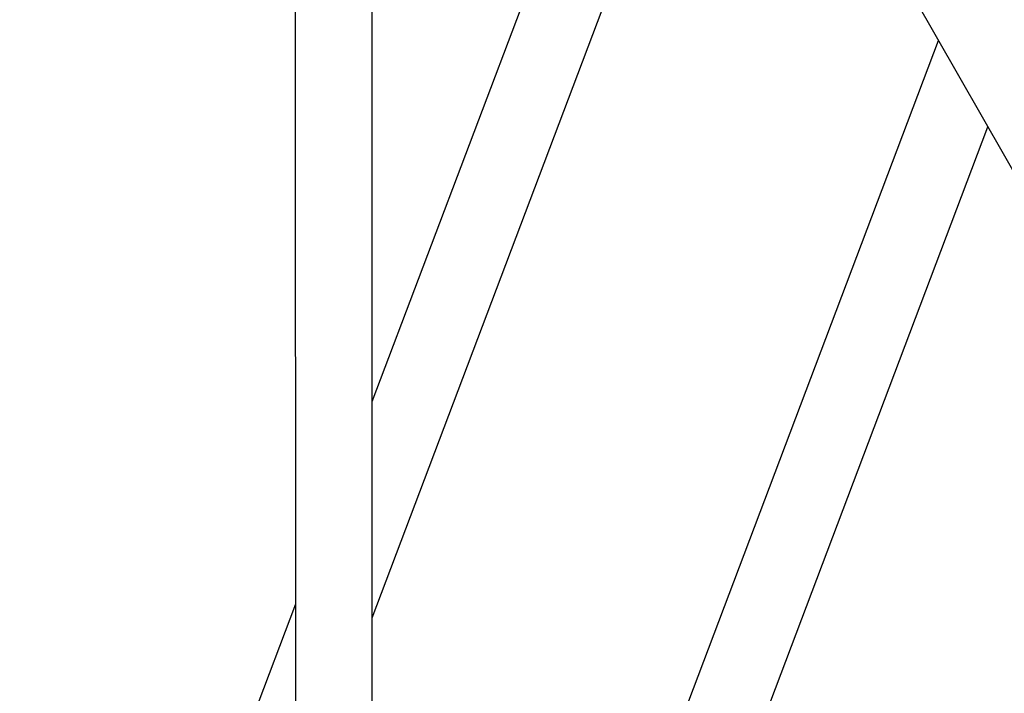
# Model space of a CAD drawing. Header units: millimetres. Extents: x 0 to 2550, y 0 to 1188.
# Tile 19 of 221: x 135 to 147, y 299 to 307. Entities that reach past the tile are written whole.
import ezdxf

# ---------------------------------------------------------------- set-up
doc = ezdxf.new("R2010")
doc.units = ezdxf.units.MM
doc.header["$LTSCALE"] = 46.255
for name, color, linetype in [('A2300202#AF1_ABL375', 7, 'CONTINUOUS'), ('A2300202#AF3_ABL373', 7, 'CONTINUOUS'), ('A2300202#AF4_ABL436', 7, 'CONTINUOUS'), ('DR1SM11A1001_ABL352', 7, 'CONTINUOUS'), ('DR1SM11P1003_PBL353', 7, 'CONTINUOUS'), ('M2300301_PBL458', 7, 'CONTINUOUS'), ('M2300301_PBL459', 7, 'CONTINUOUS'), ('M2300301_PBL472', 7, 'CONTINUOUS'), ('왼쪽_14_VBL344', 7, 'CONTINUOUS')]:
    doc.layers.add(name, color=color, linetype=linetype)

# ---------------------------------------------------------------- blocks, each defined once
blk = doc.blocks.new('DR1SM11P1003_PBL353', base_point=(133.801, 297.481))
at = {"layer": 'DR1SM11P1003_PBL353', "color": 7}
blk.add_line((133.801, 329.398), (172.621, 261.464), dxfattribs=at)
blk = doc.blocks.new('DR1SM11A1001_ABL352', base_point=(133.801, 297.981))
at = {"layer": 'DR1SM11P1003_PBL353'}
blk.add_blockref('DR1SM11P1003_PBL353', (133.801, 297.481), dxfattribs=at)
blk = doc.blocks.new('M2300301_PBL458', base_point=(139.148, 310.446))
at = {"layer": 'M2300301_PBL458', "color": 7}
for p, q in [((138.675, 294.167), (138.669, 320.879)), ((139.628, 294.167), (139.623, 319.21))]:
    blk.add_line(p, q, dxfattribs=at)
blk = doc.blocks.new('A2300202#AF3_ABL373', base_point=(138.756, 310.761))
at = {"layer": 'M2300301_PBL458'}
blk.add_blockref('M2300301_PBL458', (139.148, 310.446), dxfattribs=at)
blk = doc.blocks.new('M2300301_PBL472', base_point=(148.615, 310.661))
at = {"layer": 'M2300301_PBL472', "color": 7}
for p, q in [((141.937, 294.335), (146.676, 306.868)), ((142.833, 294.011), (147.289, 305.795))]:
    blk.add_line(p, q, dxfattribs=at)
blk = doc.blocks.new('A2300202#AF1_ABL375', base_point=(148.324, 310.611))
at = {"layer": 'M2300301_PBL472'}
blk.add_blockref('M2300301_PBL472', (148.615, 310.661), dxfattribs=at)
blk = doc.blocks.new('M2300301_PBL459', base_point=(142.645, 308.855))
at = {"layer": 'M2300301_PBL459', "color": 7}
for p, q in [((139.626, 302.373), (143.456, 312.503)), ((139.627, 299.68), (144.069, 311.43)), ((136.587, 294.336), (138.673, 299.854))]:
    blk.add_line(p, q, dxfattribs=at)
blk = doc.blocks.new('A2300202#AF4_ABL436', base_point=(142.285, 308.498))
at = {"layer": 'M2300301_PBL459'}
blk.add_blockref('M2300301_PBL459', (142.645, 308.855), dxfattribs=at)
blk = doc.blocks.new('왼쪽_14_VBL344', base_point=(133.801, 301.981))
at = {"layer": 'A2300202#AF1_ABL375'}
blk.add_blockref('A2300202#AF1_ABL375', (148.324, 310.611), dxfattribs=at)
at = {"layer": 'A2300202#AF3_ABL373'}
blk.add_blockref('A2300202#AF3_ABL373', (138.756, 310.761), dxfattribs=at)
at = {"layer": 'A2300202#AF4_ABL436'}
blk.add_blockref('A2300202#AF4_ABL436', (142.285, 308.498), dxfattribs=at)
at = {"layer": 'DR1SM11A1001_ABL352'}
blk.add_blockref('DR1SM11A1001_ABL352', (133.801, 297.981), dxfattribs=at)

msp = doc.modelspace()

# ---------------------------------------------------------------- block references
at = {"layer": '왼쪽_14_VBL344'}
msp.add_blockref('왼쪽_14_VBL344', (133.8015, 301.9813), dxfattribs=at)

doc.saveas('drawing.dxf')
